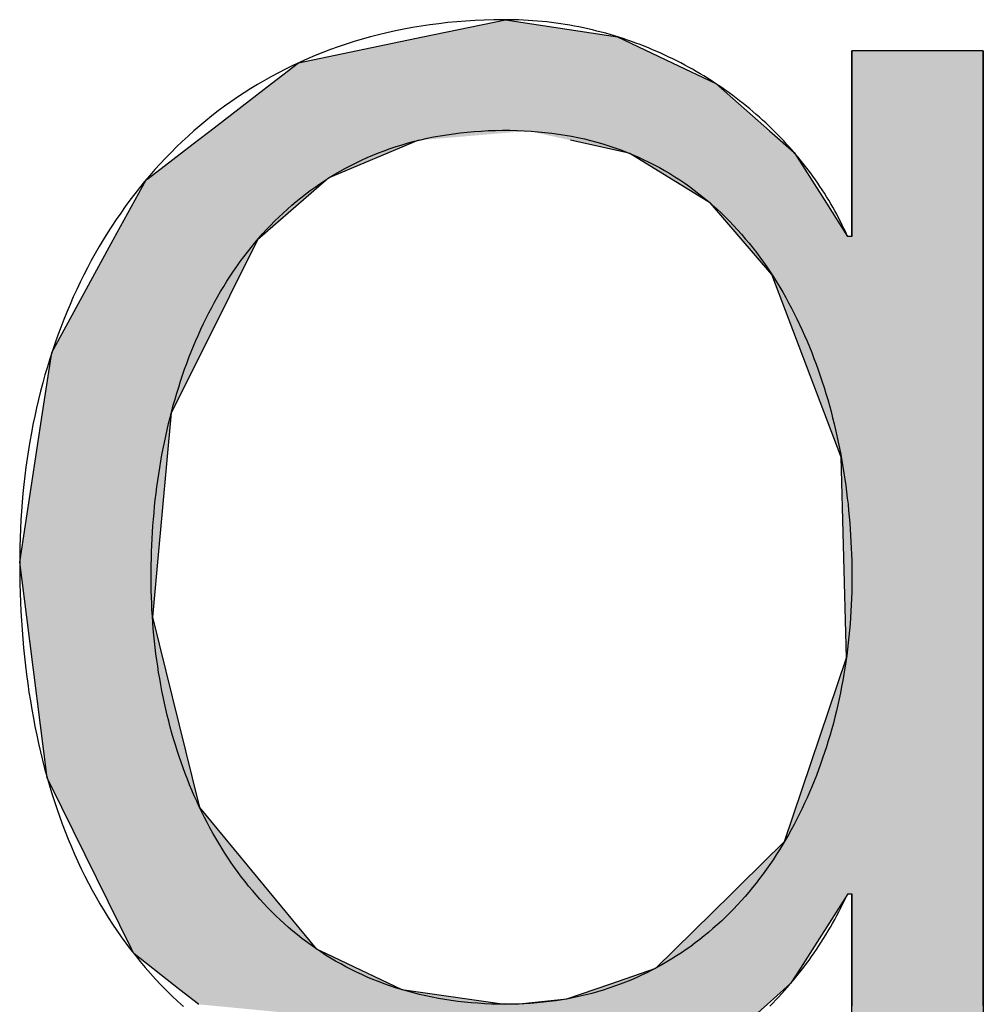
# Model space of a CAD drawing. Extents: x 715 to 7297, y -133 to 6110.
# Tile 51 of 93: x 3736 to 3783, y 82 to 130. Entities that reach past the tile are written whole.
import ezdxf

# ---------------------------------------------------------------- set-up
doc = ezdxf.new("R2010")
doc.units = 0
doc.layers.get('0').update_dxf_attribs({"linetype": 'CONTINUOUS'})
doc.layers.add('LOGO', color=7, linetype='CONTINUOUS')

# ---------------------------------------------------------------- blocks, each defined once
blk = doc.blocks.new('*U36')
at = {"layer": 'LOGO', "color": 30, "linetype": 'CONTINUOUS'}
for p, q in [((70.7363, 7.6539), (71.3157, 7.7745)), ((71.3157, 7.7745), (72.1028, 7.6539)), ((69.8624, 7.472), (70.7363, 7.6539)), ((72.1028, 7.6539), (72.4845, 7.472)), ((73.7466, 7.3511), (73.7466, 7.5547)), ((74.6685, 7.5547), (74.6685, 7.3511)), ((69.6721, 7.326), (69.8624, 7.472)), ((72.4845, 7.472), (72.791, 7.326)), ((69.2388, 6.9935), (69.6721, 7.326)), ((72.791, 7.326), (73.1692, 6.9935)), ((73.7466, 7.2564), (73.7466, 7.3511)), ((74.6685, 7.3511), (74.6685, 7.2564)), ((73.7466, 6.9032), (73.7466, 7.2564)), ((74.6685, 7.2564), (74.6685, 6.9032)), ((69.1533, 6.9279), (69.2388, 6.9935)), ((73.1692, 6.9935), (73.2438, 6.9279)), ((68.8059, 6.6613), (69.1533, 6.9279)), ((70.7043, 6.9279), (70.07, 6.6613)), ((72.1609, 6.8417), (71.7719, 6.9279)), ((73.2438, 6.9279), (73.3419, 6.8417)), ((73.7466, 6.4703), (73.7466, 6.9032)), ((74.6685, 6.9032), (74.6685, 6.4703)), ((72.1871, 6.8359), (72.1609, 6.8417)), ((72.7539, 6.4861), (72.1871, 6.8359)), ((73.3419, 6.8417), (73.3456, 6.8359)), ((73.3456, 6.8359), (73.5679, 6.4861)), ((68.5622, 6.2298), (68.792, 6.6507)), ((68.792, 6.6507), (68.8059, 6.6613)), ((70.0578, 6.6507), (69.5738, 6.2298)), ((70.07, 6.6613), (70.0578, 6.6507)), ((72.9559, 6.2517), (72.7539, 6.4861)), ((73.5679, 6.4861), (73.717, 6.2517)), ((73.7466, 6.4553), (73.7466, 6.4703)), ((73.7466, 6.2517), (73.7466, 6.4553)), ((74.6685, 6.4703), (74.6685, 6.4553)), ((74.6685, 6.4553), (74.6685, 6.2517)), ((68.1307, 5.4396), (68.5622, 6.2298)), ((69.5738, 6.2298), (69.1801, 5.4396)), ((73.1846, 5.9862), (72.9559, 6.2517)), ((74.6685, 6.2517), (74.6685, 5.9862)), ((73.6716, 4.7033), (73.1846, 5.9862)), ((74.6685, 5.9862), (74.6685, 4.7033)), ((68.0655, 5.0154), (68.1307, 5.4396)), ((69.1801, 5.4396), (68.9688, 5.0154)), ((67.9044, 3.9676), (68.0655, 5.0154)), ((68.9688, 5.0154), (68.872, 3.9676)), ((73.6874, 4.0846), (73.6716, 4.7033)), ((74.6685, 4.7033), (74.6685, 4.0846)), ((73.7076, 3.2947), (73.6874, 4.0846)), ((74.6685, 4.0846), (74.6685, 3.2947)), ((67.9538, 3.5803), (67.9044, 3.9676)), ((68.872, 3.9676), (68.8363, 3.5803)), ((68.0977, 2.4533), (67.9538, 3.5803)), ((68.8363, 3.5803), (69.1153, 2.4533)), ((73.2733, 2.0058), (73.7076, 3.2947)), ((74.6685, 3.2947), (74.6685, 2.0058)), ((68.1996, 2.2461), (68.0977, 2.4533)), ((69.1153, 2.4533), (69.1666, 2.2461)), ((68.6881, 1.253), (68.1996, 2.2461)), ((69.1666, 2.2461), (69.9859, 1.253)), ((72.9612, 1.6989), (73.2733, 2.0058)), ((74.6685, 2.0058), (74.6685, 1.6989)), ((72.9007, 1.6394), (72.9612, 1.6989)), ((74.6685, 1.6989), (74.6685, 1.6394)), ((72.3688, 1.1164), (72.9007, 1.6394)), ((73.717, 1.6394), (73.3842, 1.1164)), ((73.7466, 0.9127), (73.7466, 1.6394)), ((74.6685, 1.6394), (74.6685, 0.9127)), ((68.7042, 1.2203), (68.6881, 1.253)), ((69.9859, 1.253), (70.0543, 1.2203)), ((69.0285, 0.9664), (68.7042, 1.2203)), ((70.0543, 1.2203), (70.5857, 0.9664)), ((72.0541, 1.0079), (72.3688, 1.1164)), ((73.3842, 1.1164), (73.3151, 1.0079)), ((71.7444, 0.9011), (72.0541, 1.0079)), ((73.3151, 1.0079), (73.195, 0.9011)), ((69.1585, 0.8647), (69.0285, 0.9664)), ((70.5857, 0.9664), (71.3082, 0.8647)), ((71.39, 0.8647), (71.7444, 0.9011)), ((73.195, 0.9011), (73.1541, 0.8647)), ((73.7466, 0.6145), (73.7466, 0.9127)), ((74.6685, 0.9127), (74.6685, 0.6145)), ((69.1599, 0.8636), (69.1585, 0.8647)), ((73.1529, 0.8636), (72.7636, 0.5176)), ((73.1541, 0.8647), (73.1529, 0.8636))]:
    blk.add_line(p, q, dxfattribs=at)
at = {"layer": 'LOGO', "color": 30, "linetype": 'CONTINUOUS', "extrusion": (0, 0, -1)}
for points in [[(-71.3157, 7.7745), (-72.1028, 7.6539), (-70.7363, 7.6539)], [(-70.7363, 7.6539), (-72.4845, 7.472), (-69.8624, 7.472)], [(-70.7363, 7.6539), (-72.1028, 7.6539), (-72.4845, 7.472)], [(-73.7466, 7.5547), (-74.6685, 7.3511), (-73.7466, 7.3511)], [(-73.7466, 7.5547), (-74.6685, 7.5547), (-74.6685, 7.3511)], [(-69.8624, 7.472), (-72.791, 7.326), (-69.6721, 7.326)], [(-69.8624, 7.472), (-72.4845, 7.472), (-72.791, 7.326)], [(-69.6721, 7.326), (-73.1692, 6.9935), (-69.2388, 6.9935)], [(-69.6721, 7.326), (-72.791, 7.326), (-73.1692, 6.9935)], [(-73.7466, 7.3511), (-74.6685, 7.2564), (-73.7466, 7.2564)], [(-73.7466, 7.3511), (-74.6685, 7.3511), (-74.6685, 7.2564)], [(-73.7466, 7.2564), (-74.6685, 6.9032), (-73.7466, 6.9032)], [(-73.7466, 7.2564), (-74.6685, 7.2564), (-74.6685, 6.9032)], [(-69.2388, 6.9935), (-70.7043, 6.9279), (-69.1533, 6.9279)], [(-69.2388, 6.9935), (-71.476, 6.9935), (-70.7043, 6.9279)], [(-71.476, 6.9935), (-73.2438, 6.9279), (-71.7719, 6.9279)], [(-71.476, 6.9935), (-73.1692, 6.9935), (-73.2438, 6.9279)], [(-69.1533, 6.9279), (-70.07, 6.6613), (-68.8059, 6.6613)], [(-69.1533, 6.9279), (-70.7043, 6.9279), (-70.07, 6.6613)], [(-71.7719, 6.9279), (-73.3419, 6.8417), (-72.1609, 6.8417)], [(-71.7719, 6.9279), (-73.2438, 6.9279), (-73.3419, 6.8417)], [(-73.7466, 6.9032), (-74.6685, 6.4703), (-73.7466, 6.4703)], [(-73.7466, 6.9032), (-74.6685, 6.9032), (-74.6685, 6.4703)], [(-72.1609, 6.8417), (-73.3456, 6.8359), (-72.1871, 6.8359)], [(-72.1609, 6.8417), (-73.3419, 6.8417), (-73.3456, 6.8359)], [(-72.1871, 6.8359), (-73.5679, 6.4861), (-72.7539, 6.4861)], [(-72.1871, 6.8359), (-73.3456, 6.8359), (-73.5679, 6.4861)], [(-68.792, 6.6507), (-69.5738, 6.2298), (-68.5622, 6.2298)], [(-68.8059, 6.6613), (-70.0578, 6.6507), (-68.792, 6.6507)], [(-68.792, 6.6507), (-70.0578, 6.6507), (-69.5738, 6.2298)], [(-68.8059, 6.6613), (-70.07, 6.6613), (-70.0578, 6.6507)], [(-72.7539, 6.4861), (-73.717, 6.2517), (-72.9559, 6.2517)], [(-72.7539, 6.4861), (-73.5679, 6.4861), (-73.717, 6.2517)], [(-73.7466, 6.4703), (-74.6685, 6.4553), (-73.7466, 6.4553)], [(-73.7466, 6.4703), (-74.6685, 6.4703), (-74.6685, 6.4553)], [(-73.7466, 6.4553), (-74.6685, 6.2517), (-73.7466, 6.2517)], [(-73.7466, 6.4553), (-74.6685, 6.4553), (-74.6685, 6.2517)], [(-68.5622, 6.2298), (-69.1801, 5.4396), (-68.1307, 5.4396)], [(-68.5622, 6.2298), (-69.5738, 6.2298), (-69.1801, 5.4396)], [(-72.9559, 6.2517), (-74.6685, 5.9862), (-73.1846, 5.9862)], [(-72.9559, 6.2517), (-74.6685, 6.2517), (-74.6685, 5.9862)], [(-73.1846, 5.9862), (-74.6685, 4.7033), (-73.6716, 4.7033)], [(-73.1846, 5.9862), (-74.6685, 5.9862), (-74.6685, 4.7033)], [(-68.1307, 5.4396), (-68.9688, 5.0154), (-68.0655, 5.0154)], [(-68.1307, 5.4396), (-69.1801, 5.4396), (-68.9688, 5.0154)], [(-68.0655, 5.0154), (-68.872, 3.9676), (-67.9044, 3.9676)], [(-68.0655, 5.0154), (-68.9688, 5.0154), (-68.872, 3.9676)], [(-73.6716, 4.7033), (-74.6685, 4.0846), (-73.6874, 4.0846)], [(-73.6716, 4.7033), (-74.6685, 4.7033), (-74.6685, 4.0846)], [(-73.6874, 4.0846), (-74.6685, 3.2947), (-73.7076, 3.2947)], [(-73.6874, 4.0846), (-74.6685, 4.0846), (-74.6685, 3.2947)], [(-67.9044, 3.9676), (-68.8363, 3.5803), (-67.9538, 3.5803)], [(-67.9044, 3.9676), (-68.872, 3.9676), (-68.8363, 3.5803)], [(-67.9538, 3.5803), (-69.1153, 2.4533), (-68.0977, 2.4533)], [(-67.9538, 3.5803), (-68.8363, 3.5803), (-69.1153, 2.4533)], [(-73.7076, 3.2947), (-74.6685, 2.0058), (-73.2733, 2.0058)], [(-73.7076, 3.2947), (-74.6685, 3.2947), (-74.6685, 2.0058)], [(-68.0977, 2.4533), (-69.1666, 2.2461), (-68.1996, 2.2461)], [(-68.0977, 2.4533), (-69.1153, 2.4533), (-69.1666, 2.2461)], [(-68.1996, 2.2461), (-69.9859, 1.253), (-68.6881, 1.253)], [(-68.1996, 2.2461), (-69.1666, 2.2461), (-69.9859, 1.253)], [(-73.2733, 2.0058), (-74.6685, 1.6989), (-72.9612, 1.6989)], [(-73.2733, 2.0058), (-74.6685, 2.0058), (-74.6685, 1.6989)], [(-72.9612, 1.6989), (-74.6685, 1.6394), (-72.9007, 1.6394)], [(-72.9612, 1.6989), (-74.6685, 1.6989), (-74.6685, 1.6394)], [(-72.9007, 1.6394), (-73.3842, 1.1164), (-72.3688, 1.1164)], [(-72.9007, 1.6394), (-73.717, 1.6394), (-73.3842, 1.1164)], [(-73.7466, 1.6394), (-74.6685, 0.9127), (-73.7466, 0.9127)], [(-73.7466, 1.6394), (-74.6685, 1.6394), (-74.6685, 0.9127)], [(-68.6881, 1.253), (-70.0543, 1.2203), (-68.7042, 1.2203)], [(-68.6881, 1.253), (-69.9859, 1.253), (-70.0543, 1.2203)], [(-68.7042, 1.2203), (-70.5857, 0.9664), (-69.0285, 0.9664)], [(-68.7042, 1.2203), (-70.0543, 1.2203), (-70.5857, 0.9664)], [(-72.3688, 1.1164), (-73.3151, 1.0079), (-72.0541, 1.0079)], [(-72.3688, 1.1164), (-73.3842, 1.1164), (-73.3151, 1.0079)], [(-72.0541, 1.0079), (-73.195, 0.9011), (-71.7444, 0.9011)], [(-72.0541, 1.0079), (-73.3151, 1.0079), (-73.195, 0.9011)], [(-69.0285, 0.9664), (-71.3082, 0.8647), (-69.1585, 0.8647)], [(-69.0285, 0.9664), (-70.5857, 0.9664), (-71.3082, 0.8647)], [(-71.7444, 0.9011), (-73.1541, 0.8647), (-71.39, 0.8647)], [(-71.7444, 0.9011), (-73.195, 0.9011), (-73.1541, 0.8647)], [(-73.7466, 0.9127), (-74.6685, 0.6145), (-73.7466, 0.6145)], [(-73.7466, 0.9127), (-74.6685, 0.9127), (-74.6685, 0.6145)], [(-69.1585, 0.8647), (-71.3157, 0.8636), (-69.1599, 0.8636)], [(-69.1585, 0.8647), (-71.3082, 0.8647), (-71.3157, 0.8636)], [(-69.1599, 0.8636), (-73.1529, 0.8636), (-72.7636, 0.5176)], [(-71.39, 0.8647), (-73.1529, 0.8636), (-71.3157, 0.8636)], [(-71.39, 0.8647), (-73.1541, 0.8647), (-73.1529, 0.8636)]]:
    blk.add_solid(points, dxfattribs=at)
blk = doc.blocks.new('KLAUS')
at = {"layer": 'LOGO'}
for points in [[(74.6685, 7.5547, 0), (74.6682, 7.5547, 0), (74.6674, 7.5547, 0), (74.666, 7.5547, 0), (74.664, 7.5547, 0), (74.6615, 7.5547, 0), (74.6585, 7.5547, 0), (74.655, 7.5547, 0), (74.6511, 7.5547, 0), (74.6466, 7.5547, 0), (74.6416, 7.5547, 0), (74.6362, 7.5547, 0), (74.6304, 7.5547, 0), (74.6241, 7.5547, 0), (74.6174, 7.5547, 0), (74.6102, 7.5547, 0), (74.6027, 7.5547, 0), (74.5948, 7.5547, 0), (74.5865, 7.5547, 0), (74.5779, 7.5547, 0), (74.5689, 7.5547, 0), (74.5595, 7.5547, 0), (74.5498, 7.5547, 0), (74.5398, 7.5547, 0), (74.5295, 7.5547, 0), (74.519, 7.5547, 0), (74.5081, 7.5547, 0), (74.4969, 7.5547, 0), (74.4855, 7.5547, 0), (74.4739, 7.5547, 0), (74.462, 7.5547, 0), (74.4499, 7.5547, 0), (74.4376, 7.5547, 0), (74.425, 7.5547, 0), (74.4123, 7.5547, 0), (74.3994, 7.5547, 0), (74.3864, 7.5547, 0), (74.3732, 7.5547, 0), (74.3598, 7.5547, 0), (74.3464, 7.5547, 0), (74.3328, 7.5547, 0), (74.3191, 7.5547, 0), (74.3053, 7.5547, 0), (74.2914, 7.5547, 0), (74.2775, 7.5547, 0), (74.2635, 7.5547, 0), (74.2494, 7.5547, 0), (74.2353, 7.5547, 0), (74.2212, 7.5547, 0), (74.2071, 7.5547, 0), (74.193, 7.5547, 0), (74.1789, 7.5547, 0), (74.1648, 7.5547, 0), (74.1508, 7.5547, 0), (74.1368, 7.5547, 0), (74.1228, 7.5547, 0), (74.1089, 7.5547, 0), (74.0952, 7.5547, 0), (74.0815, 7.5547, 0), (74.0679, 7.5547, 0), (74.0544, 7.5547, 0), (74.0411, 7.5547, 0), (74.0279, 7.5547, 0), (74.0148, 7.5547, 0), (74.002, 7.5547, 0), (73.9893, 7.5547, 0), (73.9768, 7.5547, 0), (73.9645, 7.5547, 0), (73.9524, 7.5547, 0), (73.9405, 7.5547, 0), (73.9288, 7.5547, 0), (73.9175, 7.5547, 0), (73.9063, 7.5547, 0), (73.8955, 7.5547, 0), (73.8849, 7.5547, 0), (73.8746, 7.5547, 0), (73.8646, 7.5547, 0), (73.855, 7.5547, 0), (73.8457, 7.5547, 0), (73.8367, 7.5547, 0), (73.828, 7.5547, 0), (73.8198, 7.5547, 0), (73.8119, 7.5547, 0), (73.8044, 7.5547, 0), (73.7973, 7.5547, 0), (73.7906, 7.5547, 0), (73.7843, 7.5547, 0), (73.7785, 7.5547, 0), (73.7731, 7.5547, 0), (73.7682, 7.5547, 0), (73.7638, 7.5547, 0), (73.7598, 7.5547, 0), (73.7563, 7.5547, 0), (73.7534, 7.5547, 0), (73.7509, 7.5547, 0), (73.749, 7.5547, 0), (73.7477, 7.5547, 0), (73.7468, 7.5547, 0), (73.7466, 7.5547, 0), (73.7466, 7.5542, 0), (73.7466, 7.553, 0), (73.7466, 7.5509, 0), (73.7466, 7.5481, 0), (73.7466, 7.5446, 0), (73.7466, 7.5403, 0), (73.7466, 7.5353, 0), (73.7466, 7.5296, 0), (73.7466, 7.5232, 0), (73.7466, 7.5162, 0), (73.7466, 7.5085, 0), (73.7466, 7.5002, 0), (73.7466, 7.4913, 0), (73.7466, 7.4818, 0), (73.7466, 7.4717, 0), (73.7466, 7.461, 0), (73.7466, 7.4498, 0), (73.7466, 7.438, 0), (73.7466, 7.4258, 0), (73.7466, 7.413, 0), (73.7466, 7.3998, 0), (73.7466, 7.3861, 0), (73.7466, 7.3719, 0), (73.7466, 7.3574, 0), (73.7466, 7.3423, 0), (73.7466, 7.327, 0), (73.7466, 7.3112, 0), (73.7466, 7.295, 0), (73.7466, 7.2786, 0), (73.7466, 7.2617, 0), (73.7466, 7.2446, 0), (73.7466, 7.2272, 0), (73.7466, 7.2095, 0), (73.7466, 7.1915, 0), (73.7466, 7.1732, 0), (73.7466, 7.1548, 0), (73.7466, 7.1361, 0), (73.7466, 7.1172, 0), (73.7466, 7.0982, 0), (73.7466, 7.079, 0), (73.7466, 7.0596, 0), (73.7466, 7.0401, 0), (73.7466, 7.0205, 0), (73.7466, 7.0008, 0), (73.7466, 6.981, 0), (73.7466, 6.9611, 0), (73.7466, 6.9412, 0), (73.7466, 6.9213, 0), (73.7466, 6.9013, 0), (73.7466, 6.8814, 0), (73.7466, 6.8614, 0), (73.7466, 6.8415, 0), (73.7466, 6.8217, 0), (73.7466, 6.8019, 0), (73.7466, 6.7822, 0), (73.7466, 6.7626, 0), (73.7466, 6.7431, 0), (73.7466, 6.7238, 0), (73.7466, 6.7046, 0), (73.7466, 6.6856, 0), (73.7466, 6.6668, 0), (73.7466, 6.6481, 0), (73.7466, 6.6297, 0), (73.7466, 6.6115, 0), (73.7466, 6.5936, 0), (73.7466, 6.5759, 0), (73.7466, 6.5586, 0), (73.7466, 6.5415, 0), (73.7466, 6.5247, 0), (73.7466, 6.5083, 0), (73.7466, 6.4922, 0), (73.7466, 6.4765, 0), (73.7466, 6.4612, 0), (73.7466, 6.4463, 0), (73.7466, 6.4318, 0), (73.7466, 6.4177, 0), (73.7466, 6.4041, 0), (73.7466, 6.3909, 0), (73.7466, 6.3783, 0), (73.7466, 6.3661, 0), (73.7466, 6.3544, 0), (73.7466, 6.3433, 0), (73.7466, 6.3328, 0), (73.7466, 6.3228, 0), (73.7466, 6.3133, 0), (73.7466, 6.3045, 0), (73.7466, 6.2964, 0), (73.7466, 6.2888, 0), (73.7466, 6.2819, 0), (73.7466, 6.2756, 0), (73.7466, 6.2701, 0), (73.7466, 6.2652, 0), (73.7466, 6.2611, 0), (73.7466, 6.2577, 0), (73.7466, 6.255, 0), (73.7466, 6.2531, 0), (73.7466, 6.252, 0), (73.7466, 6.2517, 0), (73.7466, 6.2517, 0), (73.7466, 6.2517, 0), (73.7465, 6.2517, 0), (73.7464, 6.2517, 0), (73.7464, 6.2517, 0), (73.7463, 6.2517, 0), (73.7461, 6.2517, 0), (73.746, 6.2517, 0), (73.7459, 6.2517, 0), (73.7457, 6.2517, 0), (73.7455, 6.2517, 0), (73.7453, 6.2517, 0), (73.7451, 6.2517, 0), (73.7449, 6.2517, 0), (73.7447, 6.2517, 0), (73.7444, 6.2517, 0), (73.7442, 6.2517, 0), (73.7439, 6.2517, 0), (73.7436, 6.2517, 0), (73.7434, 6.2517, 0), (73.7431, 6.2517, 0), (73.7427, 6.2517, 0), (73.7424, 6.2517, 0), (73.7421, 6.2517, 0), (73.7417, 6.2517, 0), (73.7414, 6.2517, 0), (73.741, 6.2517, 0), (73.7407, 6.2517, 0), (73.7403, 6.2517, 0), (73.7399, 6.2517, 0), (73.7395, 6.2517, 0), (73.7391, 6.2517, 0), (73.7387, 6.2517, 0), (73.7383, 6.2517, 0), (73.7379, 6.2517, 0), (73.7375, 6.2517, 0), (73.737, 6.2517, 0), (73.7366, 6.2517, 0), (73.7362, 6.2517, 0), (73.7357, 6.2517, 0), (73.7353, 6.2517, 0), (73.7349, 6.2517, 0), (73.7344, 6.2517, 0), (73.734, 6.2517, 0), (73.7335, 6.2517, 0), (73.7331, 6.2517, 0), (73.7326, 6.2517, 0), (73.7322, 6.2517, 0), (73.7317, 6.2517, 0), (73.7313, 6.2517, 0), (73.7308, 6.2517, 0), (73.7303, 6.2517, 0), (73.7299, 6.2517, 0), (73.7294, 6.2517, 0), (73.729, 6.2517, 0), (73.7286, 6.2517, 0), (73.7281, 6.2517, 0), (73.7277, 6.2517, 0), (73.7272, 6.2517, 0), (73.7268, 6.2517, 0), (73.7264, 6.2517, 0), (73.726, 6.2517, 0), (73.7255, 6.2517, 0), (73.7251, 6.2517, 0), (73.7247, 6.2517, 0), (73.7243, 6.2517, 0), (73.7239, 6.2517, 0), (73.7235, 6.2517, 0), (73.7231, 6.2517, 0), (73.7228, 6.2517, 0), (73.7224, 6.2517, 0), (73.7221, 6.2517, 0), (73.7217, 6.2517, 0), (73.7214, 6.2517, 0), (73.721, 6.2517, 0), (73.7207, 6.2517, 0), (73.7204, 6.2517, 0), (73.7201, 6.2517, 0), (73.7198, 6.2517, 0), (73.7195, 6.2517, 0), (73.7193, 6.2517, 0), (73.719, 6.2517, 0), (73.7188, 6.2517, 0), (73.7186, 6.2517, 0), (73.7184, 6.2517, 0), (73.7182, 6.2517, 0), (73.718, 6.2517, 0), (73.7178, 6.2517, 0), (73.7176, 6.2517, 0), (73.7175, 6.2517, 0), (73.7174, 6.2517, 0), (73.7173, 6.2517, 0), (73.7172, 6.2517, 0), (73.7171, 6.2517, 0), (73.717, 6.2517, 0), (73.717, 6.2517, 0), (73.717, 6.2517, 0), (73.7149, 6.2565, 0), (73.7034, 6.282, 0), (73.6916, 6.3074, 0), (73.6794, 6.3327, 0), (73.6669, 6.3579, 0), (73.6541, 6.383, 0), (73.6409, 6.408, 0), (73.6273, 6.4329, 0), (73.6135, 6.4576, 0), (73.5993, 6.4822, 0), (73.5847, 6.5068, 0), (73.5698, 6.5311, 0), (73.5546, 6.5554, 0), (73.5391, 6.5795, 0), (73.5232, 6.6035, 0), (73.5071, 6.6273, 0), (73.4906, 6.651, 0), (73.4738, 6.6746, 0), (73.4567, 6.698, 0), (73.4392, 6.7212, 0), (73.4215, 6.7443, 0), (73.4035, 6.7673, 0), (73.3851, 6.79, 0), (73.3665, 6.8126, 0), (73.3475, 6.835, 0), (73.3283, 6.8573, 0), (73.3088, 6.8794, 0), (73.289, 6.9012, 0), (73.2689, 6.923, 0), (73.2485, 6.9445, 0), (73.2278, 6.9658, 0), (73.2069, 6.9869, 0), (73.1857, 7.0078, 0), (73.1642, 7.0286, 0), (73.1424, 7.0491, 0), (73.1204, 7.0694, 0), (73.0981, 7.0895, 0), (73.0756, 7.1093, 0), (73.0528, 7.129, 0), (73.0297, 7.1484, 0), (73.0064, 7.1676, 0), (72.9828, 7.1866, 0), (72.959, 7.2054, 0), (72.9349, 7.2238, 0), (72.9106, 7.2421, 0), (72.886, 7.2601, 0), (72.8612, 7.2779, 0), (72.8362, 7.2954, 0), (72.8109, 7.3127, 0), (72.7854, 7.3297, 0), (72.7597, 7.3464, 0), (72.7337, 7.3629, 0), (72.7076, 7.3791, 0), (72.6812, 7.3951, 0), (72.6545, 7.4107, 0), (72.6277, 7.4261, 0), (72.6007, 7.4412, 0), (72.5734, 7.456, 0), (72.5459, 7.4705, 0), (72.5183, 7.4848, 0), (72.4904, 7.4987, 0), (72.4623, 7.5123, 0), (72.4341, 7.5257, 0), (72.4056, 7.5387, 0), (72.377, 7.5514, 0), (72.3481, 7.5638, 0), (72.3191, 7.5759, 0), (72.2899, 7.5877, 0), (72.2605, 7.5991, 0), (72.2309, 7.6102, 0), (72.2012, 7.621, 0), (72.1712, 7.6315, 0), (72.1411, 7.6416, 0), (72.1109, 7.6513, 0), (72.0805, 7.6608, 0), (72.0499, 7.6698, 0), (72.0191, 7.6786, 0), (71.9882, 7.6869, 0), (71.9571, 7.6949, 0), (71.9259, 7.7026, 0), (71.8946, 7.7099, 0), (71.8631, 7.7168, 0), (71.8314, 7.7233, 0), (71.7996, 7.7295, 0), (71.7677, 7.7352, 0), (71.7356, 7.7406, 0), (71.7034, 7.7457, 0), (71.671, 7.7503, 0), (71.6386, 7.7545, 0), (71.606, 7.7584, 0), (71.5732, 7.7618, 0), (71.5404, 7.7648, 0), (71.5074, 7.7675, 0), (71.4744, 7.7697, 0), (71.4412, 7.7715, 0), (71.4079, 7.7728, 0), (71.3745, 7.7738, 0), (71.3409, 7.7743, 0), (71.299, 7.7744, 0), (71.2327, 7.7736, 0), (71.1669, 7.7717, 0), (71.1017, 7.7688, 0), (71.0371, 7.7648, 0), (70.9732, 7.7598, 0), (70.9098, 7.7537, 0), (70.847, 7.7466, 0), (70.7849, 7.7385, 0), (70.7233, 7.7294, 0), (70.6624, 7.7193, 0), (70.6021, 7.7081, 0), (70.5424, 7.6961, 0), (70.4833, 7.683, 0), (70.4248, 7.669, 0), (70.367, 7.654, 0), (70.3097, 7.638, 0), (70.2531, 7.6212, 0), (70.1972, 7.6034, 0), (70.1418, 7.5847, 0), (70.0871, 7.565, 0), (70.033, 7.5445, 0), (69.9796, 7.5231, 0), (69.9267, 7.5008, 0), (69.8746, 7.4776, 0), (69.823, 7.4535, 0), (69.7721, 7.4286, 0), (69.7218, 7.4028, 0), (69.6722, 7.3762, 0), (69.6233, 7.3488, 0), (69.5749, 7.3205, 0), (69.5272, 7.2915, 0), (69.4802, 7.2616, 0), (69.4338, 7.2309, 0), (69.3881, 7.1994, 0), (69.3431, 7.1672, 0), (69.2987, 7.1342, 0), (69.2549, 7.1004, 0), (69.2118, 7.0658, 0), (69.1694, 7.0306, 0), (69.1276, 6.9946, 0), (69.0866, 6.9578, 0), (69.0461, 6.9204, 0), (69.0064, 6.8822, 0), (68.9673, 6.8433, 0), (68.9289, 6.8037, 0), (68.8912, 6.7635, 0), (68.8541, 6.7226, 0), (68.8178, 6.681, 0), (68.7821, 6.6388, 0), (68.7471, 6.5959, 0), (68.7127, 6.5523, 0), (68.6791, 6.5082, 0), (68.6461, 6.4634, 0), (68.6139, 6.418, 0), (68.5823, 6.372, 0), (68.5514, 6.3254, 0), (68.5213, 6.2783, 0), (68.4918, 6.2305, 0), (68.463, 6.1822, 0), (68.4349, 6.1333, 0), (68.4075, 6.0839, 0), (68.3809, 6.0339, 0), (68.3549, 5.9834, 0), (68.3296, 5.9323, 0), (68.3051, 5.8808, 0), (68.2812, 5.8287, 0), (68.2581, 5.7762, 0), (68.2357, 5.7231, 0), (68.214, 5.6696, 0), (68.193, 5.6156, 0), (68.1727, 5.5611, 0), (68.1532, 5.5062, 0), (68.1344, 5.4509, 0), (68.1163, 5.3951, 0), (68.0989, 5.3388, 0), (68.0823, 5.2822, 0), (68.0664, 5.2251, 0), (68.0512, 5.1677, 0), (68.0368, 5.1098, 0), (68.0231, 5.0516, 0), (68.0101, 4.993, 0), (67.9979, 4.934, 0), (67.9864, 4.8747, 0), (67.9757, 4.815, 0), (67.9657, 4.755, 0), (67.9565, 4.6946, 0), (67.948, 4.6339, 0), (67.9402, 4.5729, 0), (67.9332, 4.5117, 0), (67.927, 4.4501, 0), (67.9215, 4.3882, 0), (67.9168, 4.326, 0), (67.9128, 4.2636, 0), (67.9096, 4.2009, 0), (67.9072, 4.138, 0), (67.9055, 4.0748, 0), (67.9046, 4.0114, 0), (67.9044, 3.947, 0), (67.9049, 3.8813, 0), (67.9061, 3.8159, 0), (67.9078, 3.7507, 0), (67.9102, 3.6859, 0), (67.9133, 3.6213, 0), (67.9169, 3.557, 0), (67.9212, 3.4931, 0), (67.9262, 3.4295, 0), (67.9318, 3.3662, 0), (67.938, 3.3033, 0), (67.9449, 3.2407, 0), (67.9525, 3.1785, 0), (67.9607, 3.1167, 0), (67.9695, 3.0552, 0), (67.979, 2.9941, 0), (67.9892, 2.9334, 0), (68.0001, 2.8731, 0), (68.0116, 2.8133, 0), (68.0238, 2.7538, 0), (68.0367, 2.6948, 0), (68.0502, 2.6362, 0), (68.0644, 2.578, 0), (68.0794, 2.5203, 0), (68.095, 2.463, 0), (68.1113, 2.4063, 0), (68.1282, 2.35, 0), (68.1459, 2.2942, 0), (68.1643, 2.2388, 0), (68.1833, 2.184, 0), (68.2031, 2.1297, 0), (68.2236, 2.0759, 0), (68.2448, 2.0226, 0), (68.2667, 1.9699, 0), (68.2893, 1.9177, 0), (68.3126, 1.866, 0), (68.3366, 1.815, 0), (68.3614, 1.7645, 0), (68.3869, 1.7145, 0), (68.4131, 1.6652, 0), (68.4401, 1.6164, 0), (68.4677, 1.5682, 0), (68.4961, 1.5207, 0), (68.5253, 1.4738, 0), (68.5552, 1.4275, 0), (68.5858, 1.3818, 0), (68.6172, 1.3368, 0), (68.6493, 1.2924, 0), (68.6822, 1.2487, 0), (68.7158, 1.2056, 0), (68.7502, 1.1632, 0), (68.7854, 1.1216, 0), (68.8213, 1.0805, 0), (68.8579, 1.0403, 0), (68.8954, 1.0007, 0), (68.9336, 0.9618, 0), (68.9726, 0.9237, 0), (69.0123, 0.8862, 0), (69.0529, 0.8496, 0)], [(73.1699, 0.8502, 0), (73.1912, 0.8717, 0), (73.2122, 0.8935, 0), (73.233, 0.9155, 0), (73.2535, 0.9378, 0), (73.2738, 0.9603, 0), (73.2938, 0.9831, 0), (73.3136, 1.0061, 0), (73.3331, 1.0293, 0), (73.3524, 1.0527, 0), (73.3715, 1.0764, 0), (73.3902, 1.1003, 0), (73.4088, 1.1245, 0), (73.427, 1.1488, 0), (73.445, 1.1735, 0), (73.4628, 1.1983, 0), (73.4803, 1.2233, 0), (73.4975, 1.2485, 0), (73.5144, 1.274, 0), (73.5311, 1.2997, 0), (73.5475, 1.3256, 0), (73.5636, 1.3517, 0), (73.5795, 1.378, 0), (73.5951, 1.4045, 0), (73.6104, 1.4312, 0), (73.6254, 1.4581, 0), (73.6402, 1.4852, 0), (73.6546, 1.5125, 0), (73.6688, 1.54, 0), (73.6827, 1.5676, 0), (73.6963, 1.5955, 0), (73.7096, 1.6236, 0), (73.717, 1.6394, 0), (73.717, 1.6394, 0), (73.717, 1.6394, 0), (73.7171, 1.6394, 0), (73.7171, 1.6394, 0), (73.7172, 1.6394, 0), (73.7173, 1.6394, 0), (73.7175, 1.6394, 0), (73.7176, 1.6394, 0), (73.7177, 1.6394, 0), (73.7179, 1.6394, 0), (73.7181, 1.6394, 0), (73.7183, 1.6394, 0), (73.7185, 1.6394, 0), (73.7187, 1.6394, 0), (73.7189, 1.6394, 0), (73.7192, 1.6394, 0), (73.7194, 1.6394, 0), (73.7197, 1.6394, 0), (73.72, 1.6394, 0), (73.7203, 1.6394, 0), (73.7206, 1.6394, 0), (73.7209, 1.6394, 0), (73.7212, 1.6394, 0), (73.7216, 1.6394, 0), (73.7219, 1.6394, 0), (73.7223, 1.6394, 0), (73.7226, 1.6394, 0), (73.723, 1.6394, 0), (73.7234, 1.6394, 0), (73.7238, 1.6394, 0), (73.7242, 1.6394, 0), (73.7246, 1.6394, 0), (73.725, 1.6394, 0), (73.7254, 1.6394, 0), (73.7258, 1.6394, 0), (73.7262, 1.6394, 0), (73.7266, 1.6394, 0), (73.7271, 1.6394, 0), (73.7275, 1.6394, 0), (73.7279, 1.6394, 0), (73.7284, 1.6394, 0), (73.7288, 1.6394, 0), (73.7293, 1.6394, 0), (73.7297, 1.6394, 0), (73.7302, 1.6394, 0), (73.7306, 1.6394, 0), (73.7311, 1.6394, 0), (73.7315, 1.6394, 0), (73.732, 1.6394, 0), (73.7324, 1.6394, 0), (73.7329, 1.6394, 0), (73.7334, 1.6394, 0), (73.7338, 1.6394, 0), (73.7343, 1.6394, 0), (73.7347, 1.6394, 0), (73.7351, 1.6394, 0), (73.7356, 1.6394, 0), (73.736, 1.6394, 0), (73.7365, 1.6394, 0), (73.7369, 1.6394, 0), (73.7373, 1.6394, 0), (73.7377, 1.6394, 0), (73.7382, 1.6394, 0), (73.7386, 1.6394, 0), (73.739, 1.6394, 0), (73.7394, 1.6394, 0), (73.7398, 1.6394, 0), (73.7401, 1.6394, 0), (73.7405, 1.6394, 0), (73.7409, 1.6394, 0), (73.7413, 1.6394, 0), (73.7416, 1.6394, 0), (73.742, 1.6394, 0), (73.7423, 1.6394, 0), (73.7426, 1.6394, 0), (73.7429, 1.6394, 0), (73.7432, 1.6394, 0), (73.7435, 1.6394, 0), (73.7438, 1.6394, 0), (73.7441, 1.6394, 0), (73.7444, 1.6394, 0), (73.7446, 1.6394, 0), (73.7448, 1.6394, 0), (73.7451, 1.6394, 0), (73.7453, 1.6394, 0), (73.7455, 1.6394, 0), (73.7456, 1.6394, 0), (73.7458, 1.6394, 0), (73.746, 1.6394, 0), (73.7461, 1.6394, 0), (73.7462, 1.6394, 0), (73.7463, 1.6394, 0), (73.7464, 1.6394, 0), (73.7465, 1.6394, 0), (73.7465, 1.6394, 0), (73.7466, 1.6394, 0), (73.7466, 1.6394, 0), (73.7466, 1.6394, 0), (73.7466, 1.6387, 0), (73.7466, 1.6375, 0), (73.7466, 1.6356, 0), (73.7466, 1.6331, 0), (73.7466, 1.6301, 0), (73.7466, 1.6265, 0), (73.7466, 1.6223, 0), (73.7466, 1.6176, 0), (73.7466, 1.6124, 0), (73.7466, 1.6066, 0), (73.7466, 1.6003, 0), (73.7466, 1.5936, 0), (73.7466, 1.5864, 0), (73.7466, 1.5787, 0), (73.7466, 1.5705, 0), (73.7466, 1.562, 0), (73.7466, 1.553, 0), (73.7466, 1.5435, 0), (73.7466, 1.5337, 0), (73.7466, 1.5235, 0), (73.7466, 1.5129, 0), (73.7466, 1.502, 0), (73.7466, 1.4907, 0), (73.7466, 1.4791, 0), (73.7466, 1.4672, 0), (73.7466, 1.4549, 0), (73.7466, 1.4424, 0), (73.7466, 1.4296, 0), (73.7466, 1.4165, 0), (73.7466, 1.4031, 0), (73.7466, 1.3896, 0), (73.7466, 1.3757, 0), (73.7466, 1.3617, 0), (73.7466, 1.3475, 0), (73.7466, 1.3331, 0), (73.7466, 1.3185, 0), (73.7466, 1.3037, 0), (73.7466, 1.2888, 0), (73.7466, 1.2737, 0), (73.7466, 1.2586, 0), (73.7466, 1.2433, 0), (73.7466, 1.2279, 0), (73.7466, 1.2125, 0), (73.7466, 1.1969, 0), (73.7466, 1.1813, 0), (73.7466, 1.1657, 0), (73.7466, 1.15, 0), (73.7466, 1.1343, 0), (73.7466, 1.1186, 0), (73.7466, 1.1029, 0), (73.7466, 1.0873, 0), (73.7466, 1.0716, 0), (73.7466, 1.056, 0), (73.7466, 1.0405, 0), (73.7466, 1.0251, 0), (73.7466, 1.0097, 0), (73.7466, 0.9944, 0), (73.7466, 0.9792, 0), (73.7466, 0.9642, 0), (73.7466, 0.9493, 0), (73.7466, 0.9346, 0), (73.7466, 0.92, 0), (73.7466, 0.9056, 0), (73.7466, 0.8913, 0), (73.7466, 0.8773, 0), (73.7466, 0.8635, 0), (73.7466, 0.85, 0)], [(74.6685, 0.8522, 0), (74.6685, 0.8959, 0), (74.6685, 0.9428, 0), (74.6685, 0.9929, 0), (74.6685, 1.0462, 0), (74.6685, 1.1024, 0), (74.6685, 1.1616, 0), (74.6685, 1.2237, 0), (74.6685, 1.2885, 0), (74.6685, 1.3559, 0), (74.6685, 1.426, 0), (74.6685, 1.4985, 0), (74.6685, 1.5735, 0), (74.6685, 1.6507, 0), (74.6685, 1.7302, 0), (74.6685, 1.8118, 0), (74.6685, 1.8955, 0), (74.6685, 1.9811, 0), (74.6685, 2.0686, 0), (74.6685, 2.1579, 0), (74.6685, 2.2489, 0), (74.6685, 2.3414, 0), (74.6685, 2.4355, 0), (74.6685, 2.531, 0), (74.6685, 2.6279, 0), (74.6685, 2.726, 0), (74.6685, 2.8252, 0), (74.6685, 2.9255, 0), (74.6685, 3.0269, 0), (74.6685, 3.1291, 0), (74.6685, 3.2321, 0), (74.6685, 3.3358, 0), (74.6685, 3.4402, 0), (74.6685, 3.5451, 0), (74.6685, 3.6505, 0), (74.6685, 3.7562, 0), (74.6685, 3.8622, 0), (74.6685, 3.9684, 0), (74.6685, 4.0746, 0), (74.6685, 4.1809, 0), (74.6685, 4.2871, 0), (74.6685, 4.3931, 0), (74.6685, 4.4989, 0), (74.6685, 4.6044, 0), (74.6685, 4.7093, 0), (74.6685, 4.8138, 0), (74.6685, 4.9177, 0), (74.6685, 5.0208, 0), (74.6685, 5.1232, 0), (74.6685, 5.2247, 0), (74.6685, 5.3252, 0), (74.6685, 5.4247, 0), (74.6685, 5.523, 0), (74.6685, 5.6201, 0), (74.6685, 5.7159, 0), (74.6685, 5.8102, 0), (74.6685, 5.9031, 0), (74.6685, 5.9944, 0), (74.6685, 6.084, 0), (74.6685, 6.1718, 0), (74.6685, 6.2578, 0), (74.6685, 6.3418, 0), (74.6685, 6.4238, 0), (74.6685, 6.5037, 0), (74.6685, 6.5814, 0), (74.6685, 6.6568, 0), (74.6685, 6.7298, 0), (74.6685, 6.8003, 0), (74.6685, 6.8682, 0), (74.6685, 6.9336, 0), (74.6685, 6.9961, 0), (74.6685, 7.0559, 0), (74.6685, 7.1127, 0), (74.6685, 7.1665, 0), (74.6685, 7.2172, 0), (74.6685, 7.2648, 0), (74.6685, 7.309, 0), (74.6685, 7.3499, 0), (74.6685, 7.3874, 0), (74.6685, 7.4213, 0), (74.6685, 7.4516, 0), (74.6685, 7.4782, 0), (74.6685, 7.5009, 0), (74.6685, 7.5198, 0), (74.6685, 7.5347, 0), (74.6685, 7.5456, 0), (74.6685, 7.5522, 0), (74.6685, 7.5546, 0), (74.6685, 7.5547, 0), (74.6685, 7.5547, 0), (74.6685, 7.5547, 0), (74.6685, 7.5547, 0), (74.6685, 7.5547, 0), (74.6685, 7.5547, 0), (74.6685, 7.5547, 0), (74.6685, 7.5547, 0), (74.6685, 7.5547, 0), (74.6685, 7.5547, 0), (74.6685, 7.5547, 0), (74.6685, 7.5547, 0), (74.6685, 7.5547, 0), (74.6685, 7.5547, 0), (74.6685, 7.5547, 0), (74.6685, 7.5547, 0), (74.6685, 7.5547, 0), (74.6685, 7.5547, 0), (74.6685, 7.5547, 0), (74.6685, 7.5547, 0), (74.6685, 7.5547, 0), (74.6685, 7.5547, 0), (74.6685, 7.5547, 0), (74.6685, 7.5547, 0), (74.6685, 7.5547, 0), (74.6685, 7.5547, 0), (74.6685, 7.5547, 0), (74.6685, 7.5547, 0), (74.6685, 7.5547, 0), (74.6685, 7.5547, 0), (74.6685, 7.5547, 0), (74.6685, 7.5547, 0), (74.6685, 7.5547, 0), (74.6685, 7.5547, 0), (74.6685, 7.5547, 0), (74.6685, 7.5547, 0), (74.6685, 7.5547, 0), (74.6685, 7.5547, 0), (74.6685, 7.5547, 0), (74.6685, 7.5547, 0), (74.6685, 7.5547, 0), (74.6685, 7.5547, 0), (74.6685, 7.5547, 0), (74.6685, 7.5547, 0), (74.6685, 7.5547, 0), (74.6685, 7.5547, 0), (74.6685, 7.5547, 0), (74.6685, 7.5547, 0), (74.6685, 7.5547, 0), (74.6685, 7.5547, 0), (74.6685, 7.5547, 0), (74.6685, 7.5547, 0), (74.6685, 7.5547, 0), (74.6685, 7.5547, 0), (74.6685, 7.5547, 0), (74.6685, 7.5547, 0), (74.6685, 7.5547, 0), (74.6685, 7.5547, 0), (74.6685, 7.5547, 0), (74.6685, 7.5547, 0), (74.6685, 7.5547, 0), (74.6685, 7.5547, 0), (74.6685, 7.5547, 0), (74.6685, 7.5547, 0), (74.6685, 7.5547, 0), (74.6685, 7.5547, 0), (74.6685, 7.5547, 0), (74.6685, 7.5547, 0), (74.6685, 7.5547, 0), (74.6685, 7.5547, 0), (74.6685, 7.5547, 0), (74.6685, 7.5547, 0), (74.6685, 7.5547, 0), (74.6685, 7.5547, 0), (74.6685, 7.5547, 0), (74.6685, 7.5547, 0), (74.6685, 7.5547, 0), (74.6685, 7.5547, 0), (74.6685, 7.5547, 0), (74.6685, 7.5547, 0), (74.6685, 7.5547, 0), (74.6685, 7.5547, 0), (74.6685, 7.5547, 0), (74.6685, 7.5547, 0), (74.6685, 7.5547, 0), (74.6685, 7.5547, 0), (74.6685, 7.5547, 0), (74.6685, 7.5547, 0), (74.6685, 7.5547, 0), (74.6685, 7.5547, 0), (74.6685, 7.5547, 0), (74.6685, 7.5547, 0), (74.6685, 7.5547, 0), (74.6685, 7.5547, 0), (74.6685, 7.5547, 0), (74.6685, 7.5547, 0), (74.6685, 7.5547, 0), (74.6685, 7.5547, 0)], [(71.3157, 0.8636, 0), (71.2661, 0.864, 0), (71.2171, 0.8653, 0), (71.1685, 0.8674, 0), (71.1205, 0.8703, 0), (71.073, 0.874, 0), (71.026, 0.8786, 0), (70.9795, 0.8839, 0), (70.9335, 0.8901, 0), (70.8881, 0.897, 0), (70.8431, 0.9047, 0), (70.7987, 0.9132, 0), (70.7548, 0.9224, 0), (70.7114, 0.9324, 0), (70.6686, 0.9431, 0), (70.6262, 0.9546, 0), (70.5844, 0.9668, 0), (70.543, 0.9797, 0), (70.5022, 0.9934, 0), (70.4619, 1.0077, 0), (70.4221, 1.0227, 0), (70.3828, 1.0384, 0), (70.344, 1.0548, 0), (70.3057, 1.0719, 0), (70.2679, 1.0896, 0), (70.2306, 1.108, 0), (70.1939, 1.1271, 0), (70.1576, 1.1467, 0), (70.1218, 1.1671, 0), (70.0866, 1.188, 0), (70.0518, 1.2095, 0), (70.0176, 1.2317, 0), (69.9838, 1.2545, 0), (69.9506, 1.2778, 0), (69.9178, 1.3017, 0), (69.8856, 1.3262, 0), (69.8538, 1.3513, 0), (69.8225, 1.3769, 0), (69.7918, 1.4031, 0), (69.7615, 1.4298, 0), (69.7318, 1.4571, 0), (69.7025, 1.4849, 0), (69.6737, 1.5132, 0), (69.6454, 1.542, 0), (69.6176, 1.5713, 0), (69.5903, 1.6012, 0), (69.5635, 1.6315, 0), (69.5372, 1.6622, 0), (69.5114, 1.6935, 0), (69.4861, 1.7252, 0), (69.4612, 1.7573, 0), (69.4369, 1.79, 0), (69.413, 1.823, 0), (69.3896, 1.8565, 0), (69.3667, 1.8904, 0), (69.3443, 1.9247, 0), (69.3224, 1.9594, 0), (69.3009, 1.9946, 0), (69.28, 2.0301, 0), (69.2595, 2.066, 0), (69.2395, 2.1022, 0), (69.22, 2.1389, 0), (69.201, 2.1759, 0), (69.1825, 2.2132, 0), (69.1644, 2.2509, 0), (69.1468, 2.2889, 0), (69.1297, 2.3272, 0), (69.1131, 2.3659, 0), (69.0969, 2.4048, 0), (69.0812, 2.4441, 0), (69.066, 2.4837, 0), (69.0513, 2.5235, 0), (69.0371, 2.5636, 0), (69.0233, 2.604, 0), (69.01, 2.6447, 0), (68.9972, 2.6856, 0), (68.9848, 2.7267, 0), (68.9729, 2.7681, 0), (68.9615, 2.8097, 0), (68.9506, 2.8516, 0), (68.9401, 2.8936, 0), (68.9301, 2.9358, 0), (68.9205, 2.9783, 0), (68.9115, 3.0209, 0), (68.9029, 3.0637, 0), (68.8947, 3.1067, 0), (68.887, 3.1499, 0), (68.8798, 3.1932, 0), (68.8731, 3.2366, 0), (68.8668, 3.2802, 0), (68.861, 3.324, 0), (68.8556, 3.3678, 0), (68.8507, 3.4118, 0), (68.8463, 3.4558, 0), (68.8423, 3.5, 0), (68.8388, 3.5443, 0), (68.8357, 3.5886, 0), (68.8331, 3.6331, 0), (68.831, 3.6776, 0), (68.8293, 3.7221, 0), (68.8281, 3.7667, 0), (68.8273, 3.8113, 0), (68.827, 3.856, 0), (68.8271, 3.9017, 0), (68.8277, 3.9477, 0), (68.8287, 3.9937, 0), (68.83, 4.0396, 0), (68.8319, 4.0855, 0), (68.8341, 4.1314, 0), (68.8368, 4.1772, 0), (68.8399, 4.2229, 0), (68.8435, 4.2686, 0), (68.8474, 4.3142, 0), (68.8519, 4.3597, 0), (68.8567, 4.4052, 0), (68.862, 4.4505, 0), (68.8677, 4.4957, 0), (68.8739, 4.5408, 0), (68.8805, 4.5857, 0), (68.8876, 4.6305, 0), (68.8951, 4.6752, 0), (68.9031, 4.7197, 0), (68.9115, 4.7641, 0), (68.9204, 4.8082, 0), (68.9297, 4.8522, 0), (68.9395, 4.896, 0), (68.9498, 4.9396, 0), (68.9605, 4.983, 0), (68.9716, 5.0262, 0), (68.9832, 5.0691, 0), (68.9953, 5.1118, 0), (69.0079, 5.1543, 0), (69.0209, 5.1965, 0), (69.0344, 5.2384, 0), (69.0484, 5.2801, 0), (69.0628, 5.3215, 0), (69.0777, 5.3626, 0), (69.0931, 5.4034, 0), (69.109, 5.4439, 0), (69.1253, 5.4841, 0), (69.1422, 5.524, 0), (69.1595, 5.5635, 0), (69.1773, 5.6027, 0), (69.1955, 5.6415, 0), (69.2143, 5.68, 0), (69.2336, 5.7181, 0), (69.2533, 5.7558, 0), (69.2735, 5.7932, 0), (69.2943, 5.8301, 0), (69.3155, 5.8667, 0), (69.3372, 5.9028, 0), (69.3595, 5.9386, 0), (69.3822, 5.9738, 0), (69.4054, 6.0087, 0), (69.4292, 6.0431, 0), (69.4534, 6.077, 0), (69.4781, 6.1105, 0), (69.5034, 6.1435, 0), (69.5292, 6.176, 0), (69.5555, 6.2081, 0), (69.5822, 6.2396, 0), (69.6096, 6.2706, 0), (69.6374, 6.3011, 0), (69.6657, 6.3311, 0), (69.6946, 6.3606, 0), (69.724, 6.3895, 0), (69.7539, 6.4178, 0), (69.7843, 6.4456, 0), (69.8153, 6.4728, 0), (69.8468, 6.4994, 0), (69.8788, 6.5255, 0), (69.9114, 6.5509, 0), (69.9445, 6.5758, 0), (69.9781, 6.6, 0), (70.0123, 6.6236, 0), (70.047, 6.6466, 0), (70.0822, 6.6689, 0), (70.118, 6.6906, 0), (70.1543, 6.7116, 0), (70.1912, 6.732, 0), (70.2286, 6.7517, 0), (70.2666, 6.7707, 0), (70.3051, 6.789, 0), (70.3442, 6.8066, 0), (70.3838, 6.8235, 0), (70.424, 6.8396, 0), (70.4647, 6.8551, 0), (70.506, 6.8698, 0), (70.5479, 6.8837, 0), (70.5903, 6.8969, 0), (70.6333, 6.9093, 0), (70.6768, 6.921, 0), (70.721, 6.9319, 0), (70.7656, 6.942, 0), (70.8109, 6.9512, 0), (70.8567, 6.9597, 0), (70.9031, 6.9674, 0), (70.9501, 6.9742, 0), (70.9976, 6.9802, 0), (71.0458, 6.9854, 0), (71.0945, 6.9897, 0), (71.1438, 6.9931, 0), (71.1936, 6.9957, 0), (71.2441, 6.9974, 0), (71.2952, 6.9982, 0), (71.3463, 6.9981, 0), (71.3968, 6.9971, 0), (71.4467, 6.9951, 0), (71.496, 6.9922, 0), (71.5447, 6.9884, 0), (71.5927, 6.9837, 0), (71.6402, 6.9781, 0), (71.6871, 6.9716, 0), (71.7335, 6.9642, 0), (71.7792, 6.956, 0), (71.8243, 6.9469, 0), (71.8689, 6.937, 0), (71.9128, 6.9263, 0), (71.9562, 6.9147, 0), (71.9991, 6.9023, 0), (72.0413, 6.8891, 0), (72.083, 6.8752, 0), (72.1241, 6.8604, 0), (72.1646, 6.8449, 0), (72.2045, 6.8286, 0), (72.2439, 6.8116, 0), (72.2828, 6.7939, 0), (72.321, 6.7754, 0), (72.3587, 6.7562, 0), (72.3959, 6.7362, 0), (72.4325, 6.7156, 0), (72.4685, 6.6943, 0), (72.504, 6.6723, 0), (72.539, 6.6497, 0), (72.5734, 6.6264, 0), (72.6072, 6.6025, 0), (72.6406, 6.5779, 0), (72.6733, 6.5527, 0), (72.7056, 6.5268, 0), (72.7373, 6.5004, 0), (72.7684, 6.4734, 0), (72.799, 6.4458, 0), (72.8291, 6.4176, 0), (72.8587, 6.3889, 0), (72.8878, 6.3596, 0), (72.9163, 6.3297, 0), (72.9443, 6.2994, 0), (72.9718, 6.2685, 0), (72.9987, 6.2371, 0), (73.0252, 6.2052, 0), (73.0511, 6.1728, 0), (73.0765, 6.1399, 0), (73.1014, 6.1065, 0), (73.1258, 6.0727, 0), (73.1497, 6.0385, 0), (73.1731, 6.0038, 0), (73.196, 5.9686, 0), (73.2184, 5.9331, 0), (73.2403, 5.8971, 0), (73.2617, 5.8607, 0), (73.2826, 5.824, 0), (73.303, 5.7869, 0), (73.3229, 5.7494, 0), (73.3424, 5.7115, 0), (73.3613, 5.6733, 0), (73.3798, 5.6348, 0), (73.3978, 5.5959, 0), (73.4153, 5.5567, 0), (73.4323, 5.5172, 0), (73.4489, 5.4774, 0), (73.465, 5.4374, 0), (73.4806, 5.397, 0), (73.4957, 5.3564, 0), (73.5104, 5.3155, 0), (73.5246, 5.2744, 0), (73.5384, 5.2331, 0), (73.5516, 5.1915, 0), (73.5645, 5.1497, 0), (73.5769, 5.1077, 0), (73.5888, 5.0655, 0), (73.6003, 5.0232, 0), (73.6113, 4.9806, 0), (73.6218, 4.9379, 0), (73.632, 4.8951, 0), (73.6417, 4.8521, 0), (73.6509, 4.8089, 0), (73.6597, 4.7657, 0), (73.6681, 4.7223, 0), (73.676, 4.6789, 0), (73.6835, 4.6353, 0), (73.6905, 4.5917, 0), (73.6972, 4.548, 0), (73.7034, 4.5042, 0), (73.7092, 4.4604, 0), (73.7145, 4.4165, 0), (73.7195, 4.3727, 0), (73.724, 4.3288, 0), (73.7281, 4.2849, 0), (73.7318, 4.241, 0), (73.735, 4.1971, 0), (73.7379, 4.1532, 0), (73.7403, 4.1094, 0), (73.7424, 4.0656, 0), (73.744, 4.0218, 0), (73.7453, 3.9781, 0), (73.7461, 3.9346, 0), (73.7465, 3.891, 0), (73.7466, 3.8469, 0), (73.7461, 3.8018, 0), (73.7452, 3.7568, 0), (73.7438, 3.7118, 0), (73.742, 3.6669, 0), (73.7396, 3.6221, 0), (73.7368, 3.5774, 0), (73.7335, 3.5327, 0), (73.7297, 3.4882, 0), (73.7255, 3.4437, 0), (73.7207, 3.3994, 0), (73.7155, 3.3552, 0), (73.7098, 3.3111, 0), (73.7037, 3.2672, 0), (73.6971, 3.2234, 0), (73.69, 3.1798, 0), (73.6824, 3.1363, 0), (73.6743, 3.093, 0), (73.6658, 3.0499, 0), (73.6568, 3.007, 0), (73.6474, 2.9642, 0), (73.6374, 2.9217, 0), (73.627, 2.8794, 0), (73.6161, 2.8373, 0), (73.6048, 2.7954, 0), (73.593, 2.7537, 0), (73.5807, 2.7123, 0), (73.568, 2.6711, 0), (73.5547, 2.6302, 0), (73.541, 2.5896, 0), (73.5269, 2.5492, 0), (73.5123, 2.5091, 0), (73.4972, 2.4693, 0), (73.4816, 2.4298, 0), (73.4656, 2.3906, 0), (73.4491, 2.3517, 0), (73.4322, 2.3131, 0), (73.4147, 2.2749, 0), (73.3969, 2.237, 0), (73.3785, 2.1994, 0), (73.3597, 2.1622, 0), (73.3404, 2.1253, 0), (73.3207, 2.0888, 0), (73.3005, 2.0526, 0), (73.2798, 2.0169, 0), (73.2587, 1.9815, 0), (73.2372, 1.9466, 0), (73.2151, 1.912, 0), (73.1926, 1.8779, 0), (73.1697, 1.8442, 0), (73.1462, 1.8109, 0), (73.1224, 1.778, 0), (73.098, 1.7456, 0), (73.0732, 1.7136, 0), (73.048, 1.6821, 0), (73.0223, 1.6511, 0), (72.9961, 1.6205, 0), (72.9695, 1.5905, 0), (72.9424, 1.5609, 0), (72.9149, 1.5318, 0), (72.8869, 1.5032, 0), (72.8585, 1.4751, 0), (72.8296, 1.4476, 0), (72.8002, 1.4206, 0), (72.7704, 1.3941, 0), (72.7402, 1.3682, 0), (72.7095, 1.3428, 0), (72.6783, 1.318, 0), (72.6467, 1.2937, 0), (72.6147, 1.27, 0), (72.5821, 1.247, 0), (72.5492, 1.2245, 0), (72.5158, 1.2026, 0), (72.4819, 1.1813, 0), (72.4476, 1.1606, 0), (72.4128, 1.1406, 0), (72.3776, 1.1211, 0), (72.342, 1.1024, 0), (72.3059, 1.0842, 0), (72.2693, 1.0668, 0), (72.2323, 1.0499, 0), (72.1949, 1.0338, 0), (72.157, 1.0184, 0), (72.1187, 1.0036, 0), (72.0799, 0.9895, 0), (72.0407, 0.9761, 0), (72.001, 0.9634, 0), (71.9609, 0.9515, 0), (71.9204, 0.9403, 0), (71.8794, 0.9298, 0), (71.8379, 0.92, 0), (71.7961, 0.911, 0), (71.7537, 0.9028, 0), (71.711, 0.8953, 0), (71.6678, 0.8886, 0), (71.6241, 0.8826, 0), (71.5801, 0.8775, 0), (71.5355, 0.8731, 0), (71.4906, 0.8696, 0), (71.4452, 0.8669, 0), (71.3993, 0.8649, 0), (71.3531, 0.8639, 0), (71.3157, 0.8636, 0), (71.3157, 0.8636, 0), (71.3157, 0.8636, 0), (71.3157, 0.8636, 0), (71.3157, 0.8636, 0), (71.3157, 0.8636, 0), (71.3157, 0.8636, 0), (71.3157, 0.8636, 0), (71.3157, 0.8636, 0), (71.3157, 0.8636, 0), (71.3157, 0.8636, 0), (71.3157, 0.8636, 0), (71.3157, 0.8636, 0), (71.3157, 0.8636, 0), (71.3157, 0.8636, 0), (71.3157, 0.8636, 0), (71.3157, 0.8636, 0), (71.3157, 0.8636, 0), (71.3157, 0.8636, 0), (71.3157, 0.8636, 0), (71.3157, 0.8636, 0), (71.3157, 0.8636, 0), (71.3157, 0.8636, 0), (71.3157, 0.8636, 0), (71.3157, 0.8636, 0), (71.3157, 0.8636, 0), (71.3157, 0.8636, 0), (71.3157, 0.8636, 0), (71.3157, 0.8636, 0), (71.3157, 0.8636, 0), (71.3157, 0.8636, 0), (71.3157, 0.8636, 0), (71.3157, 0.8636, 0), (71.3157, 0.8636, 0), (71.3157, 0.8636, 0), (71.3157, 0.8636, 0), (71.3157, 0.8636, 0), (71.3157, 0.8636, 0), (71.3157, 0.8636, 0), (71.3157, 0.8636, 0), (71.3157, 0.8636, 0), (71.3157, 0.8636, 0), (71.3157, 0.8636, 0), (71.3157, 0.8636, 0), (71.3157, 0.8636, 0), (71.3157, 0.8636, 0), (71.3157, 0.8636, 0), (71.3157, 0.8636, 0), (71.3157, 0.8636, 0), (71.3157, 0.8636, 0), (71.3157, 0.8636, 0), (71.3157, 0.8636, 0), (71.3157, 0.8636, 0), (71.3157, 0.8636, 0), (71.3157, 0.8636, 0), (71.3157, 0.8636, 0), (71.3157, 0.8636, 0), (71.3157, 0.8636, 0), (71.3157, 0.8636, 0), (71.3157, 0.8636, 0), (71.3157, 0.8636, 0), (71.3157, 0.8636, 0), (71.3157, 0.8636, 0), (71.3157, 0.8636, 0), (71.3157, 0.8636, 0), (71.3157, 0.8636, 0), (71.3157, 0.8636, 0), (71.3157, 0.8636, 0), (71.3157, 0.8636, 0), (71.3157, 0.8636, 0), (71.3157, 0.8636, 0), (71.3157, 0.8636, 0), (71.3157, 0.8636, 0), (71.3157, 0.8636, 0), (71.3157, 0.8636, 0), (71.3157, 0.8636, 0), (71.3157, 0.8636, 0), (71.3157, 0.8636, 0), (71.3157, 0.8636, 0), (71.3157, 0.8636, 0), (71.3157, 0.8636, 0), (71.3157, 0.8636, 0), (71.3157, 0.8636, 0), (71.3157, 0.8636, 0), (71.3157, 0.8636, 0), (71.3157, 0.8636, 0), (71.3157, 0.8636, 0), (71.3157, 0.8636, 0), (71.3157, 0.8636, 0), (71.3157, 0.8636, 0), (71.3157, 0.8636, 0), (71.3157, 0.8636, 0), (71.3157, 0.8636, 0), (71.3157, 0.8636, 0), (71.3157, 0.8636, 0), (71.3157, 0.8636, 0), (71.3157, 0.8636, 0), (71.3157, 0.8636, 0), (71.3157, 0.8636, 0), (71.3157, 0.8636, 0), (71.3157, 0.8636, 0), (71.3157, 0.8636, 0), (71.3157, 0.8636, 0)]]:
    blk.add_polyline3d(points, dxfattribs=at)
at = {"layer": 'LOGO', "color": 30, "linetype": 'CONTINUOUS'}
blk.add_blockref('*U36', (0, 0), dxfattribs=at)

msp = doc.modelspace()

# ---------------------------------------------------------------- block references
at = {"xscale": 6.929133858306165, "yscale": 6.929133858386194, "zscale": 6.929133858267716, "rotation": 0.011070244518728}
msp.add_blockref('KLAUS', (3265.3549, 75.5482), dxfattribs=at)

doc.saveas('drawing.dxf')
